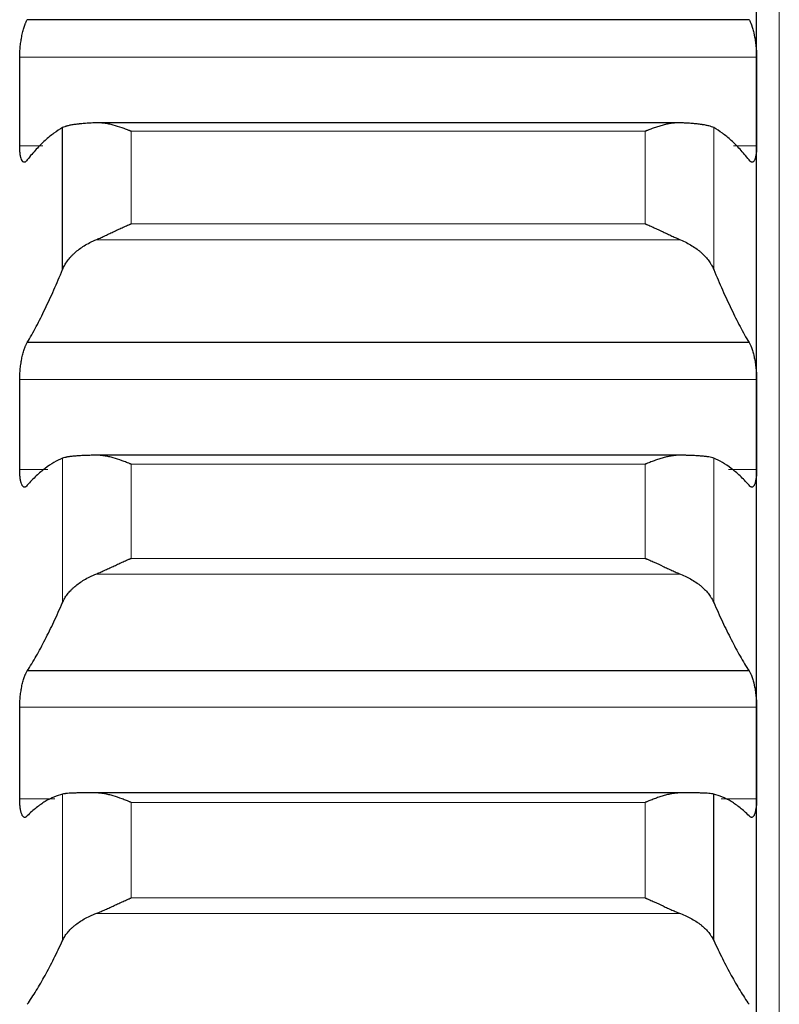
# Model space of a CAD drawing. Header units: inches. Extents: x 0 to 20790, y -12 to 14700.
# Tile 84 of 256: x 8061 to 8115, y 5529 to 5599. Entities that reach past the tile are written whole.
import ezdxf

# ---------------------------------------------------------------- set-up
doc = ezdxf.new("R2010")
doc.units = ezdxf.units.IN
doc.layers.add('1', color=7, linetype='Continuous', true_color=0xffffff)

msp = doc.modelspace()

# ---------------------------------------------------------------- linework, layer by layer
at = {"layer": '1', "color": 110, "linetype": 'Continuous', "lineweight": 13}
for p, q in [((8115.011, 4941.645), (8115.011, 5948.987)), ((8113.409, 5596.11), (8061.414, 5596.11)), ((8105.556, 5590.886), (8069.267, 5590.886)), ((8069.267, 5584.353), (8069.267, 5590.886)), ((8105.556, 5584.353), (8105.556, 5590.886)), ((8110.385, 5581.133), (8110.385, 5591.139)), ((8063.037, 5589.863), (8061.414, 5589.863)), ((8113.409, 5589.863), (8111.786, 5589.863)), ((8105.556, 5584.353), (8069.267, 5584.353)), ((8108.043, 5583.226), (8066.78, 5583.226)), ((8113.409, 5573.376), (8061.414, 5573.376)), ((8064.438, 5557.65), (8064.438, 5567.822)), ((8105.556, 5567.403), (8069.267, 5567.403)), ((8069.267, 5560.761), (8069.267, 5567.403)), ((8105.556, 5560.761), (8105.556, 5567.403)), ((8110.385, 5557.65), (8110.385, 5567.822)), ((8063.386, 5567.019), (8061.414, 5567.019)), ((8113.409, 5567.019), (8111.437, 5567.019)), ((8105.556, 5560.761), (8069.267, 5560.761)), ((8108.043, 5559.645), (8066.78, 5559.645)), ((8113.409, 5550.258), (8061.414, 5550.258)), ((8063.902, 5543.802), (8061.414, 5543.802)), ((8064.438, 5533.809), (8064.438, 5544.131)), ((8113.409, 5543.802), (8110.92, 5543.802)), ((8069.267, 5536.806), (8069.267, 5543.546)), ((8105.556, 5543.546), (8069.267, 5543.546)), ((8105.556, 5536.806), (8105.556, 5543.546)), ((8105.556, 5536.806), (8069.267, 5536.806)), ((8108.043, 5535.702), (8066.78, 5535.702))]:
    msp.add_line(p, q, dxfattribs=at)
at = {"layer": '1', "color": 2, "linetype": 'Continuous', "lineweight": 25}
for p, q in [((8113.411, 5592.987), (8113.411, 5615.361)), ((8112.874, 5598.755), (8061.949, 5598.755)), ((8113.411, 5570.197), (8113.411, 5592.987)), ((8064.438, 5581.133), (8064.438, 5591.139)), ((8108.043, 5591.483), (8066.78, 5591.483)), ((8112.874, 5575.98), (8061.949, 5575.98)), ((8113.411, 5547.03), (8113.411, 5570.197)), ((8108.043, 5568.036), (8066.78, 5568.036)), ((8112.874, 5552.817), (8061.949, 5552.817)), ((8113.411, 5523.521), (8113.411, 5547.03)), ((8108.516, 5544.217), (8066.375, 5544.217)), ((8108.043, 5544.216), (8066.78, 5544.216)), ((8110.385, 5533.809), (8110.385, 5544.131))]:
    msp.add_line(p, q, dxfattribs=at)
for points, knots in [([(8061.414, 5596.11), (8061.414, 5596.171), (8061.416, 5596.294), (8061.424, 5596.484), (8061.433, 5596.614), (8061.441, 5596.712), (8061.444, 5596.745), (8061.45, 5596.812), (8061.453, 5596.845), (8061.471, 5597.009), (8061.488, 5597.14), (8061.512, 5597.301), (8061.518, 5597.333), (8061.526, 5597.382), (8061.528, 5597.398), (8061.534, 5597.43), (8061.548, 5597.509), (8061.574, 5597.649), (8061.6, 5597.767), (8061.627, 5597.883), (8061.641, 5597.94), (8061.685, 5598.106), (8061.716, 5598.209), (8061.763, 5598.35), (8061.78, 5598.394), (8061.804, 5598.459), (8061.813, 5598.479), (8061.83, 5598.52), (8061.838, 5598.54), (8061.88, 5598.635), (8061.914, 5598.7), (8061.949, 5598.755)], [0, 0, 0, 0, 0.0625, 0.125, 0.1875, 0.1875, 0.21875, 0.21875, 0.25, 0.25, 0.375, 0.375, 0.40625, 0.40625, 0.421875, 0.421875, 0.4375, 0.5, 0.5625, 0.5625, 0.625, 0.625, 0.75, 0.75, 0.8125, 0.8125, 0.84375, 0.84375, 0.875, 0.875, 1, 1, 1, 1]), ([(8112.874, 5598.755), (8112.908, 5598.7), (8112.942, 5598.635), (8112.993, 5598.522), (8113.009, 5598.482), (8113.034, 5598.418), (8113.042, 5598.396), (8113.059, 5598.351), (8113.067, 5598.327), (8113.107, 5598.209), (8113.137, 5598.107), (8113.181, 5597.943), (8113.195, 5597.887), (8113.215, 5597.799), (8113.222, 5597.769), (8113.235, 5597.709), (8113.241, 5597.679), (8113.273, 5597.527), (8113.295, 5597.402), (8113.32, 5597.24), (8113.325, 5597.208), (8113.334, 5597.142), (8113.338, 5597.109), (8113.351, 5597.01), (8113.359, 5596.945), (8113.38, 5596.748), (8113.39, 5596.618), (8113.399, 5596.456), (8113.401, 5596.423), (8113.404, 5596.359), (8113.405, 5596.327), (8113.408, 5596.233), (8113.409, 5596.171), (8113.409, 5596.11)], [0, 0, 0, 0, 0.125, 0.125, 0.1875, 0.1875, 0.21875, 0.21875, 0.25, 0.25, 0.375, 0.375, 0.4375, 0.4375, 0.46875, 0.46875, 0.5, 0.5, 0.625, 0.625, 0.65625, 0.65625, 0.6875, 0.6875, 0.75, 0.75, 0.875, 0.875, 0.90625, 0.90625, 0.9375, 0.9375, 1, 1, 1, 1]), ([(8066.78, 5591.48), (8066.634, 5591.473), (8066.494, 5591.466), (8066.225, 5591.45), (8065.968, 5591.433), (8065.731, 5591.411), (8065.591, 5591.396), (8065.563, 5591.393), (8065.508, 5591.387), (8065.481, 5591.384), (8065.401, 5591.374), (8065.349, 5591.368), (8065.199, 5591.347), (8065.107, 5591.332), (8064.935, 5591.3), (8064.856, 5591.283), (8064.748, 5591.255), (8064.713, 5591.246), (8064.665, 5591.231), (8064.649, 5591.226), (8064.618, 5591.216), (8064.603, 5591.211), (8064.531, 5591.185), (8064.48, 5591.162), (8064.438, 5591.139)], [0, 0, 0, 0, 0.125, 0.125, 0.25, 0.375, 0.375, 0.40625, 0.40625, 0.4375, 0.4375, 0.5, 0.5, 0.625, 0.625, 0.75, 0.75, 0.8125, 0.8125, 0.84375, 0.84375, 0.875, 0.875, 1, 1, 1, 1]), ([(8069.267, 5590.886), (8069.264, 5590.888), (8069.261, 5590.889), (8069.254, 5590.892), (8069.251, 5590.893), (8069.241, 5590.897), (8069.221, 5590.905), (8069.175, 5590.924), (8069.082, 5590.961), (8068.897, 5591.033), (8068.74, 5591.091), (8068.426, 5591.2), (8068.218, 5591.265), (8067.907, 5591.346), (8067.803, 5591.371), (8067.648, 5591.403), (8067.596, 5591.413), (8067.492, 5591.431), (8067.44, 5591.439), (8067.286, 5591.461), (8067.183, 5591.471), (8066.98, 5591.483), (8066.88, 5591.484), (8066.78, 5591.48)], [0, 0, 0, 0, 0.003906, 0.003906, 0.007812, 0.007812, 0.015625, 0.03125, 0.0625, 0.125, 0.25, 0.25, 0.5, 0.5, 0.625, 0.625, 0.6875, 0.6875, 0.75, 0.75, 0.875, 0.875, 1, 1, 1, 1]), ([(8108.043, 5591.48), (8107.943, 5591.484), (8107.843, 5591.483), (8107.642, 5591.471), (8107.541, 5591.461), (8107.337, 5591.433), (8107.234, 5591.415), (8107.027, 5591.372), (8106.923, 5591.348), (8106.713, 5591.293), (8106.609, 5591.263), (8106.399, 5591.198), (8106.294, 5591.164), (8106.084, 5591.091), (8105.978, 5591.052), (8105.82, 5590.992), (8105.741, 5590.961), (8105.648, 5590.924), (8105.602, 5590.905), (8105.582, 5590.897), (8105.569, 5590.892), (8105.562, 5590.889), (8105.556, 5590.886)], [0, 0, 0, 0, 0.125, 0.125, 0.25, 0.25, 0.375, 0.375, 0.5, 0.5, 0.625, 0.625, 0.75, 0.75, 0.875, 0.875, 0.9375, 0.96875, 0.984375, 0.992187, 0.992187, 1, 1, 1, 1]), ([(8110.385, 5591.139), (8110.343, 5591.162), (8110.293, 5591.184), (8110.178, 5591.226), (8110.049, 5591.265), (8109.891, 5591.299), (8109.762, 5591.323), (8109.717, 5591.331), (8109.647, 5591.343), (8109.623, 5591.346), (8109.574, 5591.354), (8109.55, 5591.357), (8109.425, 5591.375), (8109.213, 5591.4), (8108.978, 5591.422), (8108.731, 5591.441), (8108.602, 5591.45), (8108.432, 5591.46), (8108.398, 5591.462), (8108.328, 5591.466), (8108.223, 5591.472), (8108.116, 5591.477), (8108.043, 5591.48)], [0, 0, 0, 0, 0.125, 0.125, 0.25, 0.375, 0.375, 0.4375, 0.4375, 0.46875, 0.46875, 0.5, 0.5, 0.625, 0.75, 0.75, 0.875, 0.875, 0.90625, 0.90625, 0.9375, 1, 1, 1, 1]), ([(8061.949, 5588.872), (8061.914, 5588.819), (8061.88, 5588.779), (8061.83, 5588.735), (8061.813, 5588.724), (8061.789, 5588.711), (8061.781, 5588.707), (8061.764, 5588.702), (8061.756, 5588.7), (8061.716, 5588.694), (8061.686, 5588.701), (8061.642, 5588.731), (8061.628, 5588.744), (8061.608, 5588.769), (8061.601, 5588.778), (8061.588, 5588.797), (8061.581, 5588.808), (8061.55, 5588.864), (8061.528, 5588.92), (8061.503, 5589.004), (8061.498, 5589.022), (8061.489, 5589.059), (8061.484, 5589.078), (8061.472, 5589.138), (8061.464, 5589.18), (8061.443, 5589.313), (8061.433, 5589.411), (8061.423, 5589.545), (8061.422, 5589.573), (8061.419, 5589.629), (8061.418, 5589.657), (8061.415, 5589.743), (8061.414, 5589.802), (8061.414, 5589.863)], [0, 0, 0, 0, 0.125, 0.125, 0.1875, 0.1875, 0.21875, 0.21875, 0.25, 0.25, 0.375, 0.375, 0.4375, 0.4375, 0.46875, 0.46875, 0.5, 0.5, 0.625, 0.625, 0.65625, 0.65625, 0.6875, 0.6875, 0.75, 0.75, 0.875, 0.875, 0.90625, 0.90625, 0.9375, 0.9375, 1, 1, 1, 1]), ([(8113.409, 5589.863), (8113.409, 5589.802), (8113.407, 5589.685), (8113.399, 5589.519), (8113.39, 5589.417), (8113.382, 5589.342), (8113.379, 5589.318), (8113.373, 5589.271), (8113.369, 5589.248), (8113.352, 5589.136), (8113.335, 5589.058), (8113.31, 5588.972), (8113.305, 5588.956), (8113.297, 5588.932), (8113.295, 5588.925), (8113.289, 5588.91), (8113.275, 5588.873), (8113.248, 5588.816), (8113.223, 5588.778), (8113.196, 5588.745), (8113.181, 5588.732), (8113.138, 5588.701), (8113.107, 5588.694), (8113.059, 5588.701), (8113.043, 5588.706), (8113.018, 5588.719), (8113.01, 5588.724), (8112.993, 5588.736), (8112.985, 5588.742), (8112.943, 5588.779), (8112.908, 5588.819), (8112.874, 5588.872)], [0, 0, 0, 0, 0.0625, 0.125, 0.1875, 0.1875, 0.21875, 0.21875, 0.25, 0.25, 0.375, 0.375, 0.40625, 0.40625, 0.421875, 0.421875, 0.4375, 0.5, 0.5625, 0.5625, 0.625, 0.625, 0.75, 0.75, 0.8125, 0.8125, 0.84375, 0.84375, 0.875, 0.875, 1, 1, 1, 1]), ([(8066.78, 5583.226), (8066.88, 5583.267), (8066.98, 5583.311), (8067.181, 5583.401), (8067.282, 5583.448), (8067.486, 5583.542), (8067.589, 5583.591), (8067.795, 5583.688), (8067.9, 5583.737), (8068.109, 5583.836), (8068.214, 5583.886), (8068.424, 5583.983), (8068.529, 5584.031), (8068.739, 5584.126), (8068.844, 5584.173), (8069.003, 5584.241), (8069.082, 5584.275), (8069.175, 5584.314), (8069.221, 5584.334), (8069.241, 5584.342), (8069.254, 5584.347), (8069.261, 5584.35), (8069.267, 5584.353)], [0, 0, 0, 0, 0.125, 0.125, 0.25, 0.25, 0.375, 0.375, 0.5, 0.5, 0.625, 0.625, 0.75, 0.75, 0.875, 0.875, 0.9375, 0.96875, 0.984375, 0.992188, 0.992188, 1, 1, 1, 1]), ([(8105.556, 5584.353), (8105.559, 5584.352), (8105.562, 5584.35), (8105.569, 5584.347), (8105.572, 5584.346), (8105.582, 5584.342), (8105.602, 5584.334), (8105.648, 5584.314), (8105.741, 5584.275), (8105.82, 5584.241), (8105.978, 5584.173), (8106.083, 5584.126), (8106.397, 5583.985), (8106.605, 5583.888), (8106.916, 5583.741), (8107.02, 5583.692), (8107.175, 5583.618), (8107.227, 5583.594), (8107.33, 5583.545), (8107.382, 5583.521), (8107.537, 5583.449), (8107.64, 5583.402), (8107.843, 5583.311), (8107.943, 5583.268), (8108.043, 5583.226)], [0, 0, 0, 0, 0.003906, 0.003906, 0.007812, 0.007812, 0.015625, 0.03125, 0.0625, 0.125, 0.125, 0.25, 0.25, 0.5, 0.5, 0.625, 0.625, 0.6875, 0.6875, 0.75, 0.75, 0.875, 0.875, 1, 1, 1, 1]), ([(8064.438, 5581.133), (8064.48, 5581.237), (8064.53, 5581.34), (8064.645, 5581.542), (8064.774, 5581.741), (8064.932, 5581.934), (8065.061, 5582.077), (8065.106, 5582.124), (8065.176, 5582.194), (8065.2, 5582.217), (8065.249, 5582.263), (8065.273, 5582.286), (8065.398, 5582.399), (8065.609, 5582.573), (8065.845, 5582.734), (8066.092, 5582.888), (8066.221, 5582.961), (8066.391, 5583.048), (8066.425, 5583.065), (8066.495, 5583.099), (8066.599, 5583.149), (8066.707, 5583.196), (8066.78, 5583.226)], [0, 0, 0, 0, 0.125, 0.125, 0.25, 0.375, 0.375, 0.4375, 0.4375, 0.46875, 0.46875, 0.5, 0.5, 0.625, 0.75, 0.75, 0.875, 0.875, 0.90625, 0.90625, 0.9375, 1, 1, 1, 1]), ([(8108.043, 5583.226), (8108.189, 5583.166), (8108.329, 5583.101), (8108.598, 5582.963), (8108.855, 5582.817), (8109.091, 5582.656), (8109.232, 5582.551), (8109.26, 5582.53), (8109.315, 5582.487), (8109.342, 5582.465), (8109.422, 5582.399), (8109.474, 5582.354), (8109.624, 5582.219), (8109.716, 5582.127), (8109.888, 5581.938), (8109.967, 5581.842), (8110.075, 5581.694), (8110.109, 5581.644), (8110.158, 5581.569), (8110.174, 5581.544), (8110.205, 5581.493), (8110.22, 5581.468), (8110.292, 5581.34), (8110.343, 5581.237), (8110.385, 5581.133)], [0, 0, 0, 0, 0.125, 0.125, 0.25, 0.375, 0.375, 0.40625, 0.40625, 0.4375, 0.4375, 0.5, 0.5, 0.625, 0.625, 0.75, 0.75, 0.8125, 0.8125, 0.84375, 0.84375, 0.875, 0.875, 1, 1, 1, 1]), ([(8061.414, 5573.376), (8061.414, 5573.438), (8061.416, 5573.563), (8061.424, 5573.755), (8061.433, 5573.885), (8061.441, 5573.984), (8061.444, 5574.017), (8061.45, 5574.084), (8061.453, 5574.117), (8061.471, 5574.281), (8061.488, 5574.411), (8061.512, 5574.572), (8061.518, 5574.604), (8061.526, 5574.652), (8061.528, 5574.668), (8061.534, 5574.699), (8061.548, 5574.778), (8061.574, 5574.915), (8061.6, 5575.032), (8061.627, 5575.145), (8061.641, 5575.201), (8061.685, 5575.363), (8061.716, 5575.462), (8061.763, 5575.598), (8061.78, 5575.641), (8061.804, 5575.702), (8061.813, 5575.722), (8061.83, 5575.76), (8061.838, 5575.779), (8061.88, 5575.869), (8061.914, 5575.929), (8061.949, 5575.98)], [0, 0, 0, 0, 0.0625, 0.125, 0.1875, 0.1875, 0.21875, 0.21875, 0.25, 0.25, 0.375, 0.375, 0.40625, 0.40625, 0.421875, 0.421875, 0.4375, 0.5, 0.5625, 0.5625, 0.625, 0.625, 0.75, 0.75, 0.8125, 0.8125, 0.84375, 0.84375, 0.875, 0.875, 1, 1, 1, 1]), ([(8112.874, 5575.98), (8112.908, 5575.929), (8112.942, 5575.869), (8112.993, 5575.762), (8113.009, 5575.724), (8113.034, 5575.663), (8113.042, 5575.642), (8113.059, 5575.599), (8113.067, 5575.576), (8113.107, 5575.463), (8113.137, 5575.364), (8113.181, 5575.204), (8113.195, 5575.149), (8113.215, 5575.063), (8113.222, 5575.033), (8113.235, 5574.975), (8113.241, 5574.945), (8113.273, 5574.795), (8113.295, 5574.672), (8113.32, 5574.511), (8113.325, 5574.479), (8113.334, 5574.414), (8113.338, 5574.381), (8113.351, 5574.283), (8113.359, 5574.217), (8113.38, 5574.02), (8113.39, 5573.889), (8113.399, 5573.726), (8113.401, 5573.693), (8113.404, 5573.628), (8113.405, 5573.596), (8113.408, 5573.501), (8113.409, 5573.438), (8113.409, 5573.376)], [0, 0, 0, 0, 0.125, 0.125, 0.1875, 0.1875, 0.21875, 0.21875, 0.25, 0.25, 0.375, 0.375, 0.4375, 0.4375, 0.46875, 0.46875, 0.5, 0.5, 0.625, 0.625, 0.65625, 0.65625, 0.6875, 0.6875, 0.75, 0.75, 0.875, 0.875, 0.90625, 0.90625, 0.9375, 0.9375, 1, 1, 1, 1]), ([(8066.78, 5568.035), (8066.634, 5568.033), (8066.494, 5568.029), (8066.225, 5568.021), (8065.968, 5568.012), (8065.731, 5568), (8065.591, 5567.992), (8065.563, 5567.99), (8065.508, 5567.987), (8065.481, 5567.985), (8065.401, 5567.979), (8065.349, 5567.975), (8065.199, 5567.962), (8065.107, 5567.953), (8064.935, 5567.933), (8064.856, 5567.921), (8064.748, 5567.903), (8064.713, 5567.897), (8064.665, 5567.886), (8064.649, 5567.883), (8064.618, 5567.876), (8064.603, 5567.873), (8064.531, 5567.854), (8064.48, 5567.839), (8064.438, 5567.822)], [0, 0, 0, 0, 0.125, 0.125, 0.25, 0.375, 0.375, 0.40625, 0.40625, 0.4375, 0.4375, 0.5, 0.5, 0.625, 0.625, 0.75, 0.75, 0.8125, 0.8125, 0.84375, 0.84375, 0.875, 0.875, 1, 1, 1, 1]), ([(8069.267, 5567.403), (8069.264, 5567.404), (8069.261, 5567.406), (8069.254, 5567.408), (8069.251, 5567.41), (8069.241, 5567.414), (8069.221, 5567.422), (8069.175, 5567.441), (8069.082, 5567.479), (8068.897, 5567.552), (8068.74, 5567.612), (8068.426, 5567.724), (8068.218, 5567.792), (8067.907, 5567.879), (8067.803, 5567.905), (8067.648, 5567.94), (8067.596, 5567.951), (8067.492, 5567.971), (8067.44, 5567.98), (8067.286, 5568.005), (8067.183, 5568.017), (8066.98, 5568.034), (8066.88, 5568.037), (8066.78, 5568.035)], [0, 0, 0, 0, 0.003906, 0.003906, 0.007812, 0.007812, 0.015625, 0.03125, 0.0625, 0.125, 0.25, 0.25, 0.5, 0.5, 0.625, 0.625, 0.6875, 0.6875, 0.75, 0.75, 0.875, 0.875, 1, 1, 1, 1]), ([(8108.043, 5568.035), (8107.943, 5568.037), (8107.843, 5568.034), (8107.642, 5568.018), (8107.541, 5568.005), (8107.337, 5567.973), (8107.234, 5567.953), (8107.027, 5567.907), (8106.923, 5567.88), (8106.713, 5567.822), (8106.609, 5567.791), (8106.399, 5567.723), (8106.294, 5567.687), (8106.084, 5567.612), (8105.978, 5567.572), (8105.82, 5567.51), (8105.741, 5567.479), (8105.648, 5567.441), (8105.602, 5567.422), (8105.582, 5567.414), (8105.569, 5567.408), (8105.562, 5567.406), (8105.556, 5567.403)], [0, 0, 0, 0, 0.125, 0.125, 0.25, 0.25, 0.375, 0.375, 0.5, 0.5, 0.625, 0.625, 0.75, 0.75, 0.875, 0.875, 0.9375, 0.96875, 0.984375, 0.992187, 0.992187, 1, 1, 1, 1]), ([(8110.385, 5567.822), (8110.343, 5567.839), (8110.293, 5567.854), (8110.178, 5567.883), (8110.049, 5567.91), (8109.891, 5567.932), (8109.762, 5567.948), (8109.717, 5567.953), (8109.647, 5567.96), (8109.623, 5567.962), (8109.574, 5567.967), (8109.55, 5567.969), (8109.425, 5567.979), (8109.213, 5567.994), (8108.978, 5568.006), (8108.731, 5568.017), (8108.602, 5568.021), (8108.432, 5568.026), (8108.398, 5568.027), (8108.328, 5568.029), (8108.223, 5568.032), (8108.116, 5568.034), (8108.043, 5568.035)], [0, 0, 0, 0, 0.125, 0.125, 0.25, 0.375, 0.375, 0.4375, 0.4375, 0.46875, 0.46875, 0.5, 0.5, 0.625, 0.75, 0.75, 0.875, 0.875, 0.90625, 0.90625, 0.9375, 1, 1, 1, 1]), ([(8061.949, 5565.923), (8061.914, 5565.875), (8061.88, 5565.84), (8061.83, 5565.804), (8061.813, 5565.795), (8061.789, 5565.786), (8061.781, 5565.783), (8061.764, 5565.78), (8061.756, 5565.78), (8061.716, 5565.78), (8061.686, 5565.793), (8061.642, 5565.83), (8061.628, 5565.846), (8061.608, 5565.874), (8061.601, 5565.884), (8061.588, 5565.906), (8061.581, 5565.918), (8061.55, 5565.98), (8061.528, 5566.041), (8061.503, 5566.131), (8061.498, 5566.15), (8061.489, 5566.189), (8061.484, 5566.209), (8061.472, 5566.272), (8061.464, 5566.316), (8061.443, 5566.455), (8061.433, 5566.556), (8061.423, 5566.694), (8061.422, 5566.723), (8061.419, 5566.78), (8061.418, 5566.809), (8061.415, 5566.897), (8061.414, 5566.957), (8061.414, 5567.019)], [0, 0, 0, 0, 0.125, 0.125, 0.1875, 0.1875, 0.21875, 0.21875, 0.25, 0.25, 0.375, 0.375, 0.4375, 0.4375, 0.46875, 0.46875, 0.5, 0.5, 0.625, 0.625, 0.65625, 0.65625, 0.6875, 0.6875, 0.75, 0.75, 0.875, 0.875, 0.90625, 0.90625, 0.9375, 0.9375, 1, 1, 1, 1]), ([(8113.409, 5567.019), (8113.409, 5566.957), (8113.407, 5566.837), (8113.399, 5566.668), (8113.39, 5566.562), (8113.382, 5566.485), (8113.379, 5566.46), (8113.373, 5566.411), (8113.369, 5566.387), (8113.352, 5566.27), (8113.335, 5566.188), (8113.31, 5566.097), (8113.305, 5566.079), (8113.297, 5566.054), (8113.295, 5566.046), (8113.289, 5566.03), (8113.275, 5565.99), (8113.248, 5565.928), (8113.223, 5565.884), (8113.196, 5565.847), (8113.181, 5565.831), (8113.138, 5565.793), (8113.107, 5565.78), (8113.059, 5565.78), (8113.043, 5565.782), (8113.018, 5565.791), (8113.01, 5565.795), (8112.993, 5565.804), (8112.985, 5565.809), (8112.943, 5565.839), (8112.908, 5565.875), (8112.874, 5565.923)], [0, 0, 0, 0, 0.0625, 0.125, 0.1875, 0.1875, 0.21875, 0.21875, 0.25, 0.25, 0.375, 0.375, 0.40625, 0.40625, 0.421875, 0.421875, 0.4375, 0.5, 0.5625, 0.5625, 0.625, 0.625, 0.75, 0.75, 0.8125, 0.8125, 0.84375, 0.84375, 0.875, 0.875, 1, 1, 1, 1]), ([(8066.78, 5559.645), (8066.88, 5559.684), (8066.98, 5559.726), (8067.181, 5559.813), (8067.282, 5559.859), (8067.486, 5559.951), (8067.589, 5559.999), (8067.795, 5560.095), (8067.9, 5560.144), (8068.109, 5560.242), (8068.214, 5560.291), (8068.424, 5560.388), (8068.529, 5560.436), (8068.739, 5560.532), (8068.844, 5560.579), (8069.003, 5560.648), (8069.082, 5560.682), (8069.175, 5560.722), (8069.221, 5560.741), (8069.241, 5560.75), (8069.254, 5560.755), (8069.261, 5560.758), (8069.267, 5560.761)], [0, 0, 0, 0, 0.125, 0.125, 0.25, 0.25, 0.375, 0.375, 0.5, 0.5, 0.625, 0.625, 0.75, 0.75, 0.875, 0.875, 0.9375, 0.96875, 0.984375, 0.992188, 0.992188, 1, 1, 1, 1]), ([(8105.556, 5560.761), (8105.559, 5560.759), (8105.562, 5560.758), (8105.569, 5560.755), (8105.572, 5560.754), (8105.582, 5560.75), (8105.602, 5560.741), (8105.648, 5560.722), (8105.741, 5560.682), (8105.82, 5560.648), (8105.978, 5560.579), (8106.083, 5560.532), (8106.397, 5560.389), (8106.605, 5560.293), (8106.916, 5560.147), (8107.02, 5560.099), (8107.175, 5560.026), (8107.227, 5560.002), (8107.33, 5559.954), (8107.382, 5559.93), (8107.537, 5559.86), (8107.64, 5559.814), (8107.843, 5559.726), (8107.943, 5559.684), (8108.043, 5559.645)], [0, 0, 0, 0, 0.003906, 0.003906, 0.007812, 0.007812, 0.015625, 0.03125, 0.0625, 0.125, 0.125, 0.25, 0.25, 0.5, 0.5, 0.625, 0.625, 0.6875, 0.6875, 0.75, 0.75, 0.875, 0.875, 1, 1, 1, 1]), ([(8064.438, 5557.65), (8064.48, 5557.749), (8064.53, 5557.846), (8064.645, 5558.038), (8064.774, 5558.228), (8064.932, 5558.412), (8065.061, 5558.548), (8065.106, 5558.593), (8065.176, 5558.659), (8065.2, 5558.681), (8065.249, 5558.725), (8065.273, 5558.747), (8065.398, 5558.855), (8065.609, 5559.021), (8065.845, 5559.174), (8066.092, 5559.321), (8066.221, 5559.391), (8066.391, 5559.474), (8066.425, 5559.491), (8066.495, 5559.523), (8066.599, 5559.571), (8066.707, 5559.616), (8066.78, 5559.645)], [0, 0, 0, 0, 0.125, 0.125, 0.25, 0.375, 0.375, 0.4375, 0.4375, 0.46875, 0.46875, 0.5, 0.5, 0.625, 0.75, 0.75, 0.875, 0.875, 0.90625, 0.90625, 0.9375, 1, 1, 1, 1]), ([(8108.043, 5559.645), (8108.189, 5559.587), (8108.329, 5559.525), (8108.598, 5559.393), (8108.855, 5559.254), (8109.091, 5559.1), (8109.232, 5559), (8109.26, 5558.98), (8109.315, 5558.938), (8109.342, 5558.918), (8109.422, 5558.855), (8109.474, 5558.812), (8109.624, 5558.683), (8109.716, 5558.595), (8109.888, 5558.416), (8109.967, 5558.324), (8110.075, 5558.183), (8110.109, 5558.136), (8110.158, 5558.064), (8110.174, 5558.04), (8110.205, 5557.992), (8110.22, 5557.968), (8110.292, 5557.847), (8110.343, 5557.749), (8110.385, 5557.65)], [0, 0, 0, 0, 0.125, 0.125, 0.25, 0.375, 0.375, 0.40625, 0.40625, 0.4375, 0.4375, 0.5, 0.5, 0.625, 0.625, 0.75, 0.75, 0.8125, 0.8125, 0.84375, 0.84375, 0.875, 0.875, 1, 1, 1, 1]), ([(8061.414, 5550.258), (8061.414, 5550.321), (8061.416, 5550.448), (8061.424, 5550.641), (8061.433, 5550.772), (8061.441, 5550.872), (8061.444, 5550.905), (8061.45, 5550.971), (8061.453, 5551.004), (8061.471, 5551.169), (8061.488, 5551.298), (8061.512, 5551.457), (8061.518, 5551.489), (8061.526, 5551.536), (8061.528, 5551.552), (8061.534, 5551.583), (8061.548, 5551.661), (8061.574, 5551.796), (8061.6, 5551.91), (8061.627, 5552.021), (8061.641, 5552.076), (8061.685, 5552.233), (8061.716, 5552.329), (8061.763, 5552.459), (8061.78, 5552.5), (8061.804, 5552.558), (8061.813, 5552.577), (8061.83, 5552.613), (8061.838, 5552.631), (8061.88, 5552.715), (8061.914, 5552.771), (8061.949, 5552.817)], [0, 0, 0, 0, 0.0625, 0.125, 0.1875, 0.1875, 0.21875, 0.21875, 0.25, 0.25, 0.375, 0.375, 0.40625, 0.40625, 0.421875, 0.421875, 0.4375, 0.5, 0.5625, 0.5625, 0.625, 0.625, 0.75, 0.75, 0.8125, 0.8125, 0.84375, 0.84375, 0.875, 0.875, 1, 1, 1, 1]), ([(8112.874, 5552.817), (8112.908, 5552.771), (8112.942, 5552.715), (8112.993, 5552.615), (8113.009, 5552.579), (8113.034, 5552.521), (8113.042, 5552.501), (8113.059, 5552.46), (8113.067, 5552.438), (8113.107, 5552.329), (8113.137, 5552.234), (8113.181, 5552.078), (8113.195, 5552.024), (8113.215, 5551.94), (8113.222, 5551.912), (8113.235, 5551.854), (8113.241, 5551.825), (8113.273, 5551.678), (8113.295, 5551.556), (8113.32, 5551.397), (8113.325, 5551.365), (8113.334, 5551.301), (8113.338, 5551.268), (8113.351, 5551.17), (8113.359, 5551.104), (8113.38, 5550.908), (8113.39, 5550.777), (8113.399, 5550.612), (8113.401, 5550.579), (8113.404, 5550.514), (8113.405, 5550.481), (8113.408, 5550.385), (8113.409, 5550.321), (8113.409, 5550.258)], [0, 0, 0, 0, 0.125, 0.125, 0.1875, 0.1875, 0.21875, 0.21875, 0.25, 0.25, 0.375, 0.375, 0.4375, 0.4375, 0.46875, 0.46875, 0.5, 0.5, 0.625, 0.625, 0.65625, 0.65625, 0.6875, 0.6875, 0.75, 0.75, 0.875, 0.875, 0.90625, 0.90625, 0.9375, 0.9375, 1, 1, 1, 1]), ([(8061.949, 5542.603), (8061.914, 5542.56), (8061.88, 5542.529), (8061.83, 5542.501), (8061.813, 5542.494), (8061.789, 5542.489), (8061.781, 5542.488), (8061.764, 5542.488), (8061.756, 5542.488), (8061.716, 5542.495), (8061.686, 5542.513), (8061.642, 5542.558), (8061.628, 5542.576), (8061.608, 5542.608), (8061.601, 5542.62), (8061.588, 5542.644), (8061.581, 5542.657), (8061.55, 5542.725), (8061.528, 5542.79), (8061.503, 5542.886), (8061.498, 5542.906), (8061.489, 5542.947), (8061.484, 5542.968), (8061.472, 5543.034), (8061.464, 5543.08), (8061.443, 5543.224), (8061.433, 5543.329), (8061.423, 5543.471), (8061.422, 5543.499), (8061.419, 5543.558), (8061.418, 5543.588), (8061.415, 5543.678), (8061.414, 5543.739), (8061.414, 5543.802)], [0, 0, 0, 0, 0.125, 0.125, 0.1875, 0.1875, 0.21875, 0.21875, 0.25, 0.25, 0.375, 0.375, 0.4375, 0.4375, 0.46875, 0.46875, 0.5, 0.5, 0.625, 0.625, 0.65625, 0.65625, 0.6875, 0.6875, 0.75, 0.75, 0.875, 0.875, 0.90625, 0.90625, 0.9375, 0.9375, 1, 1, 1, 1]), ([(8066.78, 5544.216), (8066.634, 5544.217), (8066.494, 5544.217), (8066.225, 5544.218), (8065.968, 5544.217), (8065.731, 5544.215), (8065.591, 5544.213), (8065.563, 5544.212), (8065.508, 5544.211), (8065.481, 5544.211), (8065.401, 5544.209), (8065.349, 5544.208), (8065.199, 5544.203), (8065.107, 5544.2), (8064.935, 5544.191), (8064.856, 5544.185), (8064.748, 5544.176), (8064.713, 5544.173), (8064.665, 5544.168), (8064.649, 5544.166), (8064.618, 5544.162), (8064.603, 5544.16), (8064.531, 5544.15), (8064.48, 5544.141), (8064.438, 5544.131)], [0, 0, 0, 0, 0.125, 0.125, 0.25, 0.375, 0.375, 0.40625, 0.40625, 0.4375, 0.4375, 0.5, 0.5, 0.625, 0.625, 0.75, 0.75, 0.8125, 0.8125, 0.84375, 0.84375, 0.875, 0.875, 1, 1, 1, 1]), ([(8069.267, 5543.546), (8069.264, 5543.547), (8069.261, 5543.548), (8069.254, 5543.551), (8069.251, 5543.553), (8069.241, 5543.557), (8069.221, 5543.565), (8069.175, 5543.585), (8069.082, 5543.623), (8069.003, 5543.655), (8068.845, 5543.718), (8068.74, 5543.759), (8068.426, 5543.875), (8068.218, 5543.945), (8067.907, 5544.036), (8067.803, 5544.064), (8067.648, 5544.102), (8067.596, 5544.114), (8067.492, 5544.136), (8067.44, 5544.146), (8067.286, 5544.174), (8067.183, 5544.189), (8066.98, 5544.21), (8066.88, 5544.216), (8066.78, 5544.216)], [0, 0, 0, 0, 0.003906, 0.003906, 0.007813, 0.007813, 0.015625, 0.03125, 0.0625, 0.125, 0.125, 0.25, 0.25, 0.5, 0.5, 0.625, 0.625, 0.6875, 0.6875, 0.75, 0.75, 0.875, 0.875, 1, 1, 1, 1]), ([(8108.043, 5544.216), (8107.943, 5544.216), (8107.843, 5544.21), (8107.642, 5544.189), (8107.541, 5544.175), (8107.337, 5544.138), (8107.234, 5544.116), (8107.027, 5544.066), (8106.923, 5544.038), (8106.713, 5543.977), (8106.609, 5543.944), (8106.399, 5543.874), (8106.294, 5543.837), (8106.084, 5543.759), (8105.978, 5543.718), (8105.82, 5543.655), (8105.741, 5543.623), (8105.648, 5543.584), (8105.602, 5543.565), (8105.582, 5543.557), (8105.569, 5543.551), (8105.562, 5543.548), (8105.556, 5543.546)], [0, 0, 0, 0, 0.125, 0.125, 0.25, 0.25, 0.375, 0.375, 0.5, 0.5, 0.625, 0.625, 0.75, 0.75, 0.875, 0.875, 0.9375, 0.96875, 0.984375, 0.992188, 0.992188, 1, 1, 1, 1]), ([(8110.385, 5544.131), (8110.343, 5544.141), (8110.293, 5544.15), (8110.178, 5544.166), (8110.049, 5544.18), (8109.891, 5544.191), (8109.762, 5544.197), (8109.717, 5544.199), (8109.647, 5544.202), (8109.623, 5544.203), (8109.574, 5544.205), (8109.55, 5544.206), (8109.425, 5544.209), (8109.213, 5544.214), (8108.978, 5544.216), (8108.731, 5544.217), (8108.602, 5544.218), (8108.432, 5544.217), (8108.398, 5544.217), (8108.328, 5544.217), (8108.223, 5544.217), (8108.116, 5544.216), (8108.043, 5544.216)], [0, 0, 0, 0, 0.125, 0.125, 0.25, 0.375, 0.375, 0.4375, 0.4375, 0.46875, 0.46875, 0.5, 0.5, 0.625, 0.75, 0.75, 0.875, 0.875, 0.90625, 0.90625, 0.9375, 1, 1, 1, 1]), ([(8113.409, 5543.802), (8113.409, 5543.739), (8113.407, 5543.617), (8113.399, 5543.443), (8113.39, 5543.334), (8113.382, 5543.255), (8113.379, 5543.229), (8113.373, 5543.178), (8113.369, 5543.153), (8113.352, 5543.032), (8113.335, 5542.946), (8113.31, 5542.85), (8113.305, 5542.831), (8113.297, 5542.804), (8113.295, 5542.795), (8113.289, 5542.778), (8113.275, 5542.736), (8113.248, 5542.668), (8113.223, 5542.62), (8113.196, 5542.577), (8113.181, 5542.559), (8113.138, 5542.513), (8113.107, 5542.495), (8113.059, 5542.487), (8113.043, 5542.487), (8113.018, 5542.492), (8113.01, 5542.495), (8112.993, 5542.501), (8112.985, 5542.505), (8112.943, 5542.529), (8112.908, 5542.56), (8112.874, 5542.603)], [0, 0, 0, 0, 0.0625, 0.125, 0.1875, 0.1875, 0.21875, 0.21875, 0.25, 0.25, 0.375, 0.375, 0.40625, 0.40625, 0.421875, 0.421875, 0.4375, 0.5, 0.5625, 0.5625, 0.625, 0.625, 0.75, 0.75, 0.8125, 0.8125, 0.84375, 0.84375, 0.875, 0.875, 1, 1, 1, 1]), ([(8066.78, 5535.702), (8066.88, 5535.739), (8066.98, 5535.78), (8067.181, 5535.864), (8067.282, 5535.908), (8067.486, 5535.998), (8067.589, 5536.045), (8067.795, 5536.139), (8067.9, 5536.188), (8068.109, 5536.285), (8068.214, 5536.334), (8068.424, 5536.43), (8068.529, 5536.479), (8068.739, 5536.574), (8068.844, 5536.622), (8069.003, 5536.691), (8069.082, 5536.726), (8069.175, 5536.766), (8069.221, 5536.786), (8069.241, 5536.794), (8069.254, 5536.8), (8069.261, 5536.803), (8069.267, 5536.806)], [0, 0, 0, 0, 0.125, 0.125, 0.25, 0.25, 0.375, 0.375, 0.5, 0.5, 0.625, 0.625, 0.75, 0.75, 0.875, 0.875, 0.9375, 0.96875, 0.984375, 0.992188, 0.992188, 1, 1, 1, 1]), ([(8105.556, 5536.806), (8105.559, 5536.804), (8105.562, 5536.803), (8105.569, 5536.8), (8105.572, 5536.799), (8105.582, 5536.794), (8105.602, 5536.786), (8105.648, 5536.766), (8105.741, 5536.726), (8105.82, 5536.691), (8105.978, 5536.622), (8106.083, 5536.574), (8106.397, 5536.432), (8106.605, 5536.335), (8106.916, 5536.191), (8107.02, 5536.143), (8107.175, 5536.072), (8107.227, 5536.048), (8107.33, 5536.001), (8107.382, 5535.978), (8107.537, 5535.909), (8107.64, 5535.865), (8107.843, 5535.78), (8107.943, 5535.739), (8108.043, 5535.702)], [0, 0, 0, 0, 0.003906, 0.003906, 0.007812, 0.007812, 0.015625, 0.03125, 0.0625, 0.125, 0.125, 0.25, 0.25, 0.5, 0.5, 0.625, 0.625, 0.6875, 0.6875, 0.75, 0.75, 0.875, 0.875, 1, 1, 1, 1]), ([(8064.438, 5533.809), (8064.48, 5533.902), (8064.53, 5533.994), (8064.645, 5534.176), (8064.774, 5534.356), (8064.932, 5534.53), (8065.061, 5534.659), (8065.106, 5534.702), (8065.176, 5534.765), (8065.2, 5534.786), (8065.249, 5534.827), (8065.273, 5534.848), (8065.398, 5534.95), (8065.609, 5535.108), (8065.845, 5535.254), (8066.092, 5535.394), (8066.221, 5535.46), (8066.391, 5535.54), (8066.425, 5535.555), (8066.495, 5535.586), (8066.599, 5535.631), (8066.707, 5535.674), (8066.78, 5535.702)], [0, 0, 0, 0, 0.125, 0.125, 0.25, 0.375, 0.375, 0.4375, 0.4375, 0.46875, 0.46875, 0.5, 0.5, 0.625, 0.75, 0.75, 0.875, 0.875, 0.90625, 0.90625, 0.9375, 1, 1, 1, 1]), ([(8108.043, 5535.702), (8108.189, 5535.647), (8108.329, 5535.588), (8108.598, 5535.462), (8108.855, 5535.33), (8109.091, 5535.184), (8109.232, 5535.088), (8109.26, 5535.069), (8109.315, 5535.03), (8109.342, 5535.01), (8109.422, 5534.95), (8109.474, 5534.91), (8109.624, 5534.788), (8109.716, 5534.704), (8109.888, 5534.534), (8109.967, 5534.446), (8110.075, 5534.313), (8110.109, 5534.269), (8110.158, 5534.201), (8110.174, 5534.178), (8110.205, 5534.132), (8110.22, 5534.11), (8110.292, 5533.995), (8110.343, 5533.902), (8110.385, 5533.809)], [0, 0, 0, 0, 0.125, 0.125, 0.25, 0.375, 0.375, 0.40625, 0.40625, 0.4375, 0.4375, 0.5, 0.5, 0.625, 0.625, 0.75, 0.75, 0.8125, 0.8125, 0.84375, 0.84375, 0.875, 0.875, 1, 1, 1, 1])]:
    msp.add_open_spline(points, degree=3, knots=knots, dxfattribs=at)
for points in [[(8061.411, 5592.987), (8061.411, 5594.028), (8061.412, 5595.069), (8061.414, 5596.11)], [(8113.409, 5596.11), (8113.411, 5595.069), (8113.411, 5594.028), (8113.411, 5592.987)], [(8061.414, 5589.863), (8061.412, 5590.904), (8061.411, 5591.945), (8061.411, 5592.987)], [(8113.411, 5592.987), (8113.411, 5591.945), (8113.411, 5590.904), (8113.409, 5589.863)], [(8064.438, 5591.139), (8064.234, 5591.028), (8063.824, 5590.766), (8063.205, 5590.257), (8062.58, 5589.632), (8062.16, 5589.139), (8061.949, 5588.872)], [(8112.874, 5588.872), (8112.663, 5589.139), (8112.243, 5589.632), (8111.618, 5590.257), (8110.999, 5590.766), (8110.589, 5591.028), (8110.385, 5591.139)], [(8061.949, 5575.98), (8062.16, 5576.342), (8062.58, 5577.099), (8063.205, 5578.337), (8063.824, 5579.676), (8064.234, 5580.636), (8064.438, 5581.133)], [(8110.385, 5581.133), (8110.589, 5580.636), (8110.999, 5579.676), (8111.618, 5578.337), (8112.243, 5577.099), (8112.663, 5576.342), (8112.874, 5575.98)], [(8061.411, 5570.197), (8061.411, 5571.257), (8061.412, 5572.316), (8061.414, 5573.376)], [(8113.409, 5573.376), (8113.411, 5572.316), (8113.411, 5571.257), (8113.411, 5570.197)], [(8061.414, 5567.019), (8061.412, 5568.078), (8061.411, 5569.138), (8061.411, 5570.197)], [(8113.411, 5570.197), (8113.411, 5569.138), (8113.411, 5568.078), (8113.409, 5567.019)], [(8064.438, 5567.822), (8064.234, 5567.742), (8063.824, 5567.543), (8063.205, 5567.127), (8062.58, 5566.593), (8062.16, 5566.16), (8061.949, 5565.923)], [(8112.874, 5565.923), (8112.663, 5566.16), (8112.243, 5566.593), (8111.618, 5567.127), (8110.999, 5567.543), (8110.589, 5567.742), (8110.385, 5567.822)], [(8061.949, 5552.817), (8062.16, 5553.15), (8062.58, 5553.852), (8063.205, 5555.009), (8063.824, 5556.269), (8064.234, 5557.178), (8064.438, 5557.65)], [(8110.385, 5557.65), (8110.589, 5557.178), (8110.999, 5556.269), (8111.618, 5555.009), (8112.243, 5553.852), (8112.663, 5553.15), (8112.874, 5552.817)], [(8061.411, 5547.03), (8061.411, 5548.106), (8061.412, 5549.182), (8061.414, 5550.258)], [(8113.409, 5550.258), (8113.411, 5549.182), (8113.411, 5548.106), (8113.411, 5547.03)], [(8061.414, 5543.802), (8061.412, 5544.878), (8061.411, 5545.954), (8061.411, 5547.03)], [(8113.411, 5547.03), (8113.411, 5545.954), (8113.411, 5544.878), (8113.409, 5543.802)], [(8064.438, 5544.131), (8064.234, 5544.082), (8063.824, 5543.946), (8063.205, 5543.623), (8062.58, 5543.182), (8062.16, 5542.809), (8061.949, 5542.603)], [(8112.874, 5542.603), (8112.663, 5542.809), (8112.243, 5543.182), (8111.618, 5543.623), (8110.999, 5543.946), (8110.589, 5544.082), (8110.385, 5544.131)], [(8061.949, 5529.304), (8062.16, 5529.608), (8062.58, 5530.253), (8063.205, 5531.327), (8063.824, 5532.506), (8064.234, 5533.363), (8064.438, 5533.809)], [(8110.385, 5533.809), (8110.589, 5533.363), (8110.999, 5532.506), (8111.618, 5531.327), (8112.243, 5530.253), (8112.663, 5529.608), (8112.874, 5529.304)]]:
    msp.add_open_spline(points, degree=3, dxfattribs=at)

doc.saveas('drawing.dxf')
